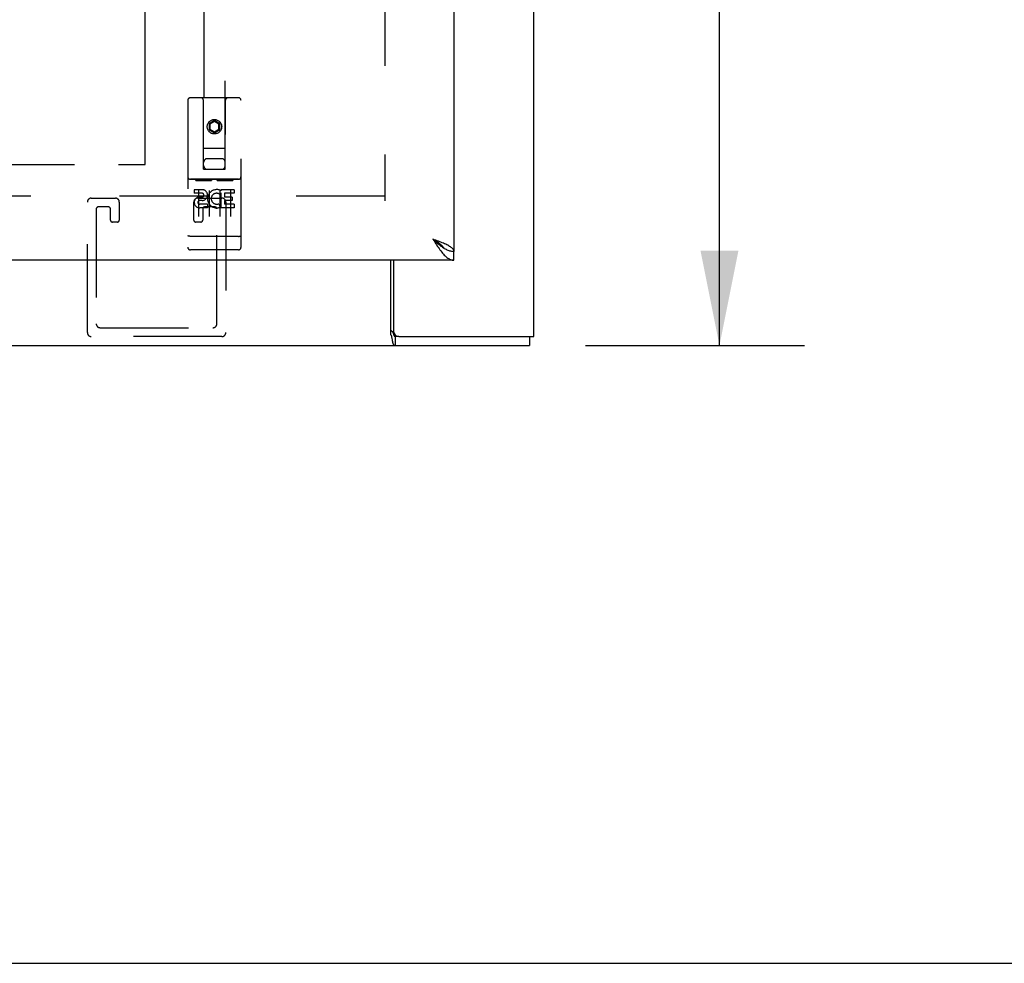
# Model space of a CAD drawing. Header units: inches. Extents: x 0 to 189, y 0 to 122.
# Tile 10 of 44: x 85 to 96, y 0 to 11. Entities that reach past the tile are written whole.
import ezdxf

# ---------------------------------------------------------------- set-up
doc = ezdxf.new("R2010")
doc.units = ezdxf.units.IN
doc.header["$LTSCALE"] = 10.388889
doc.header["$MEASUREMENT"] = 0
doc.linetypes.add('HIDDEN', pattern=[0.2, 0.1, -0.1])
doc.linetypes.add('PHANTOM', pattern=[0.8, 0.45, -0.05, 0.1, -0.05, 0.1, -0.05])
doc.layers.get('0').update_dxf_attribs({"linetype": 'CONTINUOUS'})
for name, color, linetype in [('02___PRT_ALL_AXES', 7, 'CONTINUOUS'), ('AVAIL_DOOR_SPACE', 7, 'CONTINUOUS'), ('DEFAULT_2', 8, 'HIDDEN'), ('DIMENSIONS', 7, 'CONTINUOUS')]:
    doc.layers.add(name, color=color, linetype=linetype)
doc.styles.get("Standard").update_dxf_attribs({"font": 'arial.ttf'})
doc.dimstyles.new('DIMSTYLE_1', dxfattribs={"dimtxt": 0.833333, "dimasz": 1.111111, "dimexe": 0.09, "dimexo": 0.07, "dimgap": 0.0375, "dimtad": 0, "dimtih": 1, "dimtoh": 1, "dimzin": 4, "dimdsep": 46, "dimtxsty": 'Standard', "dimblk": '_FILLED', "dimblk1": '_FILLED', "dimblk2": '_FILLED', "dimcen": 0.09, "dimazin": 1, "dimtfac": 1, "dimtdec": 3, "dimtofl": 0, "dimtmove": 0, "dimatfit": 3, "dimldrblk": '_FILLED', "dimfxl": 0, "dimtolj": 1, "dimtzin": 4, "dimarcsym": 0})

# ---------------------------------------------------------------- blocks, each defined once
blk = doc.blocks.new('_FILLED')
at = {"color": 0, "linetype": 'ByBlock'}
blk.add_solid([(0, 0), (-1, 0.2), (-1, -0.2)], dxfattribs=at)
blk = doc.blocks.new('*D2')
at = {"layer": 'DIMENSIONS', "color": 2, "linetype": 'Continuous'}
for p, q in [((91.389, 85.992), (93.963, 85.992)), ((92.963, 85.992), (92.963, 47.455)), ((92.963, 7.252), (92.963, 45.788)), ((91.389, 7.252), (93.963, 7.252))]:
    blk.add_line(p, q, dxfattribs=at)
at = {"layer": 'DIMENSIONS', "color": 2, "linetype": 'Continuous', "xscale": 1.1111111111, "yscale": 1.1111111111, "zscale": 1.1111111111}
for p, rotation in [((92.963, 85.992), 90), ((92.963, 7.252), 270)]:
    blk.add_blockref('_FILLED', p, dxfattribs=dict(at, rotation=rotation))
at = {"layer": 'DIMENSIONS', "color": 2, "linetype": 'Continuous', "insert": (92.963, 47.038), "char_height": 0.8333, "width": 2.91202, "attachment_point": 2, "line_spacing_factor": 0.9}
blk.add_mtext('78.74', dxfattribs=at)
blk = doc.blocks.new('*D8')
at = {"layer": 'DIMENSIONS', "color": 2, "linetype": 'Continuous'}
for p, q in [((73.545, 83.867), (73.545, 47.455)), ((73.545, 9.377), (73.545, 45.788))]:
    blk.add_line(p, q, dxfattribs=at)
at = {"layer": 'DIMENSIONS', "color": 2, "linetype": 'Continuous', "xscale": 1.1111111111, "yscale": 1.1111111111, "zscale": 1.1111111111}
for p, rotation in [((73.545, 83.867), 90), ((73.545, 9.377), 270)]:
    blk.add_blockref('_FILLED', p, dxfattribs=dict(at, rotation=rotation))
at = {"layer": 'DIMENSIONS', "color": 2, "linetype": 'Continuous', "insert": (73.545, 47.038), "char_height": 0.8333, "width": 2.91202, "attachment_point": 2, "line_spacing_factor": 0.9}
blk.add_mtext('74.49', dxfattribs=at)
blk = doc.blocks.new('*D9')
at = {"layer": 'DIMENSIONS', "color": 2, "linetype": 'Continuous'}
for p, q in [((73.545, 9.377), (73.545, 11.599)), ((73.545, 8.252), (73.545, 5.715)), ((73.545, 5.715), (74.33, 5.715))]:
    blk.add_line(p, q, dxfattribs=at)
at = {"layer": 'DIMENSIONS', "color": 2, "linetype": 'Continuous', "xscale": 1.1111111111, "yscale": 1.1111111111, "zscale": 1.1111111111}
for p, rotation in [((73.545, 9.377), 270), ((73.545, 8.252), 90)]:
    blk.add_blockref('_FILLED', p, dxfattribs=dict(at, rotation=rotation))
at = {"layer": 'DIMENSIONS', "color": 2, "linetype": 'Continuous', "insert": (74.747, 6.132), "char_height": 0.8333, "width": 2.26456, "attachment_point": 1, "line_spacing_factor": 0.9}
blk.add_mtext('1.13', dxfattribs=at)
blk = doc.blocks.new('*D12')
at = {"layer": 'DIMENSIONS', "color": 2, "linetype": 'Continuous'}
for p, q in [((86.22, 63.15), (83.913, 63.15)), ((89.845, 63.15), (92.068, 63.15))]:
    blk.add_line(p, q, dxfattribs=at)
at = {"layer": 'DIMENSIONS', "color": 2, "linetype": 'Continuous', "xscale": 1.1111111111, "yscale": 1.1111111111, "zscale": 1.1111111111}
blk.add_blockref('_FILLED', (86.22, 63.15), dxfattribs=at)
at = {"layer": 'DIMENSIONS', "color": 2, "linetype": 'Continuous', "xscale": 1.1111111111, "yscale": 1.1111111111, "zscale": 1.1111111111, "rotation": 180}
blk.add_blockref('_FILLED', (89.845, 63.15), dxfattribs=at)
at = {"layer": 'DIMENSIONS', "color": 2, "linetype": 'Continuous', "insert": (83.496, 63.566), "char_height": 0.8333, "width": 2.26456, "attachment_point": 3, "line_spacing_factor": 0.9}
blk.add_mtext('3.63', dxfattribs=at)

msp = doc.modelspace()

# ---------------------------------------------------------------- linework, layer by layer
at = {"color": 3, "linetype": 'Continuous'}
for p, q in [((90.783, 7.356), (90.783, 85.888)), ((89.845, 84.888), (89.845, 8.356)), ((89.845, 8.252), (67.536, 8.252)), ((89.106, 7.376), (89.106, 8.252)), ((89.137, 8.252), (89.137, 7.416)), ((89.117, 7.332), (89.119, 7.316)), ((89.197, 7.356), (90.783, 7.356)), ((67.213, 7.252), (90.731, 7.252))]:
    msp.add_line(p, q, dxfattribs=at)
at = {"color": 7, "linetype": 'Continuous'}
for p, q in [((89.722, 8.398), (89.732, 8.391)), ((89.845, 8.252), (89.845, 8.356)), ((89.197, 7.356), (89.156, 7.356)), ((89.156, 7.356), (89.156, 7.252)), ((90.731, 7.356), (90.731, 7.252)), ((0, 0), (188.889, 0))]:
    msp.add_line(p, q, dxfattribs=at)
at = {"color": 3, "linetype": 'Continuous'}
for points in [[(89.749, 8.439), (89.736, 8.445), (89.722, 8.451), (89.708, 8.457), (89.693, 8.463), (89.678, 8.469), (89.663, 8.475), (89.647, 8.481), (89.631, 8.486), (89.615, 8.492), (89.599, 8.498)], [(89.599, 8.498), (89.609, 8.482), (89.619, 8.466), (89.63, 8.45), (89.64, 8.435), (89.65, 8.419), (89.661, 8.404), (89.671, 8.389), (89.681, 8.375), (89.691, 8.361)], [(89.691, 8.361), (89.702, 8.348), (89.712, 8.336), (89.722, 8.324), (89.732, 8.313), (89.743, 8.303), (89.753, 8.293), (89.763, 8.285), (89.774, 8.277), (89.784, 8.271), (89.794, 8.265), (89.804, 8.26), (89.815, 8.257), (89.825, 8.254), (89.835, 8.252), (89.845, 8.252)], [(89.845, 8.356), (89.845, 8.362), (89.843, 8.368), (89.841, 8.374), (89.837, 8.38), (89.832, 8.386), (89.827, 8.391), (89.82, 8.397), (89.812, 8.403), (89.804, 8.409), (89.794, 8.415), (89.784, 8.421), (89.773, 8.427), (89.761, 8.433), (89.749, 8.439)], [(89.106, 7.376), (89.107, 7.374), (89.108, 7.371), (89.109, 7.368), (89.111, 7.364), (89.112, 7.359), (89.113, 7.354), (89.114, 7.349), (89.115, 7.343), (89.116, 7.338), (89.117, 7.332)], [(89.119, 7.316), (89.12, 7.31), (89.121, 7.305), (89.122, 7.301), (89.123, 7.296), (89.124, 7.292), (89.124, 7.288), (89.125, 7.284), (89.126, 7.281), (89.128, 7.278), (89.129, 7.274), (89.13, 7.271), (89.132, 7.268), (89.133, 7.265), (89.135, 7.263), (89.136, 7.261), (89.138, 7.259), (89.14, 7.258), (89.141, 7.256), (89.143, 7.255), (89.145, 7.254), (89.147, 7.253), (89.149, 7.253), (89.151, 7.252), (89.153, 7.252), (89.156, 7.252)]]:
    msp.add_lwpolyline(points, dxfattribs=at)
at = {"color": 7, "linetype": 'Continuous'}
for points in [[(89.599, 8.498), (89.609, 8.489), (89.619, 8.48), (89.63, 8.471), (89.64, 8.461), (89.65, 8.453), (89.661, 8.444), (89.671, 8.435), (89.681, 8.427), (89.691, 8.419), (89.702, 8.412), (89.712, 8.404), (89.722, 8.398)], [(89.73, 8.393), (89.726, 8.399), (89.72, 8.406), (89.714, 8.413), (89.707, 8.42), (89.7, 8.427), (89.691, 8.434), (89.683, 8.441), (89.673, 8.448), (89.664, 8.456), (89.653, 8.463), (89.643, 8.47), (89.632, 8.477), (89.621, 8.484), (89.61, 8.491), (89.599, 8.498)], [(89.732, 8.391), (89.743, 8.385), (89.753, 8.38), (89.763, 8.375), (89.774, 8.371), (89.784, 8.367), (89.794, 8.363), (89.804, 8.361), (89.815, 8.359), (89.825, 8.357), (89.835, 8.356), (89.845, 8.356)], [(89.106, 7.428), (89.108, 7.427), (89.11, 7.426), (89.112, 7.424), (89.114, 7.423), (89.116, 7.421), (89.117, 7.42), (89.119, 7.418), (89.121, 7.416), (89.122, 7.414), (89.124, 7.411), (89.125, 7.409), (89.127, 7.406), (89.128, 7.403), (89.13, 7.4), (89.131, 7.397), (89.132, 7.394), (89.133, 7.391), (89.134, 7.388)], [(89.134, 7.388), (89.137, 7.381), (89.138, 7.378), (89.139, 7.375), (89.14, 7.372), (89.141, 7.369), (89.143, 7.366), (89.144, 7.364), (89.145, 7.362), (89.147, 7.36), (89.148, 7.359), (89.15, 7.357), (89.151, 7.357), (89.153, 7.356), (89.154, 7.356), (89.156, 7.356)]]:
    msp.add_lwpolyline(points, dxfattribs=at)
at = {"color": 3, "linetype": 'Continuous'}
msp.add_arc((89.197, 7.416), 0.06, 180, 270, dxfattribs=at)
at = {"layer": '02___PRT_ALL_AXES', "color": 8, "linetype": 'HIDDEN'}
for p, q in [((87.315, 9.202), (86.75, 9.202)), ((86.888, 9.08), (86.796, 9.08)), ((86.796, 9.08), (86.796, 9.038)), ((86.888, 9.038), (86.796, 9.038)), ((87.109, 9.045), (87.096, 9.026)), ((87.105, 9.07), (87.109, 9.068)), ((87.265, 9.08), (87.109, 9.08)), ((87.109, 9.08), (87.109, 9.068)), ((87.109, 9.045), (87.109, 8.867)), ((87.265, 9.038), (87.151, 9.038)), ((87.151, 9.038), (87.151, 8.994)), ((87.265, 9.08), (87.265, 9.038)), ((86.892, 8.994), (86.846, 8.994)), ((86.888, 8.953), (86.86, 8.953)), ((86.952, 8.91), (86.86, 8.91)), ((86.952, 8.91), (86.952, 8.867)), ((87.084, 8.915), (87.101, 8.876)), ((87.243, 8.994), (87.151, 8.994)), ((87.243, 8.952), (87.151, 8.952)), ((87.151, 8.952), (87.151, 8.91)), ((87.265, 8.91), (87.151, 8.91)), ((87.243, 8.994), (87.243, 8.952)), ((87.265, 8.91), (87.265, 8.867)), ((86.952, 8.867), (86.86, 8.867)), ((87.265, 8.867), (87.109, 8.867)), ((87.315, 8.374), (86.75, 8.374))]:
    msp.add_line(p, q, dxfattribs=at)
msp.add_circle((87.033, 9.819), 0.085, dxfattribs=at)
for centre, radius, start, end in [((86.888, 9.017), 0.0635, 270, 90), ((86.888, 9.016), 0.0219, 280.307, 90), ((87.059, 8.974), 0.107, 64.2636, 293.4027), ((87.059, 8.974), 0.0639, 54.8895, 293.4026), ((86.86, 8.931), 0.0644, 102.2995, 270.0775), ((86.86, 8.931), 0.0219, 89.9011, 270)]:
    msp.add_arc(centre, radius, start, end, dxfattribs=at)
at = {"layer": 'AVAIL_DOOR_SPACE', "color": 40, "linetype": 'PHANTOM'}
for p, q in [((86.22, 9.377), (86.22, 39.921)), ((69.286, 9.377), (86.22, 9.377))]:
    msp.add_line(p, q, dxfattribs=at)
at = {"layer": 'DEFAULT_2', "color": 8, "linetype": 'HIDDEN'}
for p, q in [((89.033, 84.294), (89.033, 8.95)), ((86.908, 44.451), (86.908, 9.319)), ((87.158, 9.319), (87.158, 44.451)), ((86.72, 10.129), (86.72, 8.404)), ((87.315, 10.159), (86.75, 10.159)), ((86.906, 9.319), (86.903, 10.129)), ((87.159, 9.319), (87.163, 10.129)), ((87.345, 8.404), (87.345, 10.129)), ((87.033, 9.892), (86.97, 9.856)), ((86.97, 9.856), (86.98, 9.85)), ((86.97, 9.856), (86.97, 9.784)), ((87.033, 9.88), (86.98, 9.85)), ((86.98, 9.85), (86.98, 9.789)), ((87.095, 9.856), (87.033, 9.892)), ((87.033, 9.892), (87.033, 9.88)), ((87.085, 9.85), (87.033, 9.88)), ((87.095, 9.856), (87.085, 9.85)), ((87.085, 9.789), (87.085, 9.85)), ((87.095, 9.784), (87.095, 9.856)), ((86.97, 9.784), (86.98, 9.789)), ((86.97, 9.784), (87.033, 9.747)), ((86.98, 9.789), (87.033, 9.759)), ((87.033, 9.759), (87.085, 9.789)), ((87.033, 9.747), (87.095, 9.784)), ((87.033, 9.747), (87.033, 9.759)), ((87.095, 9.784), (87.085, 9.789)), ((86.905, 9.569), (87.16, 9.569)), ((87.118, 9.444), (86.948, 9.444)), ((86.906, 9.319), (86.908, 9.319)), ((86.908, 9.319), (87.158, 9.319)), ((87.158, 9.319), (87.159, 9.319)), ((86.75, 9.202), (87.315, 9.202)), ((86.822, 9.186), (86.994, 9.186)), ((87.072, 9.186), (87.244, 9.186)), ((86.845, 9.071), (86.845, 8.765)), ((86.97, 9.071), (86.97, 8.765)), ((87.095, 9.071), (87.095, 8.765)), ((87.22, 9.071), (87.22, 8.765)), ((89.033, 9.002), (68.911, 9.002)), ((85.541, 7.402), (85.541, 8.935)), ((85.587, 8.981), (85.87, 8.981)), ((85.916, 8.935), (85.916, 8.723)), ((86.791, 8.723), (86.791, 8.935)), ((86.837, 8.981), (87.12, 8.981)), ((87.166, 8.935), (87.166, 7.402)), ((85.645, 8.854), (85.645, 7.506)), ((85.789, 8.877), (85.668, 8.877)), ((85.812, 8.723), (85.812, 8.854)), ((86.895, 8.854), (86.895, 8.723)), ((87.039, 8.877), (86.918, 8.877)), ((87.062, 7.506), (87.062, 8.854)), ((85.893, 8.7), (85.835, 8.7)), ((86.872, 8.7), (86.814, 8.7)), ((86.738, 8.533), (86.737, 8.533)), ((86.739, 8.533), (86.738, 8.533)), ((86.74, 8.533), (86.739, 8.533)), ((86.739, 8.533), (86.739, 8.533)), ((86.741, 8.533), (86.74, 8.533)), ((86.742, 8.533), (86.741, 8.533)), ((86.743, 8.533), (86.742, 8.533)), ((86.744, 8.532), (86.743, 8.533)), ((86.743, 8.533), (86.743, 8.533)), ((86.745, 8.532), (86.744, 8.532)), ((86.746, 8.532), (86.745, 8.532)), ((86.747, 8.532), (86.746, 8.532)), ((86.749, 8.532), (86.748, 8.532)), ((86.75, 8.532), (86.749, 8.532)), ((87.316, 8.532), (86.75, 8.532)), ((86.75, 8.532), (86.75, 8.532)), ((87.316, 8.532), (87.317, 8.532)), ((87.317, 8.532), (87.318, 8.532)), ((87.318, 8.532), (87.319, 8.532)), ((87.318, 8.532), (87.318, 8.532)), ((87.319, 8.532), (87.32, 8.532)), ((87.32, 8.532), (87.321, 8.532)), ((87.321, 8.532), (87.322, 8.532)), ((87.322, 8.533), (87.323, 8.533)), ((87.322, 8.532), (87.322, 8.533)), ((87.323, 8.533), (87.324, 8.533)), ((87.324, 8.533), (87.325, 8.533)), ((87.325, 8.533), (87.326, 8.533)), ((87.326, 8.533), (87.327, 8.533)), ((87.326, 8.533), (87.326, 8.533)), ((87.327, 8.533), (87.328, 8.533)), ((87.328, 8.533), (87.329, 8.533)), ((87.329, 8.533), (87.33, 8.533)), ((87, 8.374), (86.815, 8.374)), ((87.25, 8.374), (87.065, 8.374)), ((85.691, 7.46), (87.016, 7.46)), ((87.12, 7.356), (85.587, 7.356))]:
    msp.add_line(p, q, dxfattribs=at)
for points in [[(86.815, 9.185), (86.815, 9.185), (86.816, 9.185), (86.816, 9.185), (86.816, 9.185), (86.816, 9.185), (86.816, 9.185), (86.816, 9.185), (86.816, 9.185), (86.816, 9.185), (86.816, 9.186), (86.816, 9.186), (86.817, 9.186), (86.817, 9.186), (86.817, 9.186), (86.817, 9.186), (86.817, 9.186), (86.817, 9.186), (86.817, 9.186), (86.817, 9.186), (86.818, 9.186), (86.818, 9.186), (86.818, 9.186), (86.818, 9.186), (86.818, 9.186), (86.818, 9.186), (86.818, 9.186), (86.819, 9.186), (86.819, 9.186), (86.819, 9.186), (86.819, 9.186), (86.819, 9.186), (86.819, 9.186), (86.819, 9.186), (86.82, 9.186), (86.82, 9.186), (86.82, 9.186), (86.82, 9.186), (86.82, 9.186), (86.821, 9.186), (86.821, 9.186), (86.821, 9.186), (86.821, 9.186), (86.821, 9.186), (86.822, 9.186), (86.822, 9.186)], [(86.994, 9.186), (86.994, 9.186), (86.994, 9.186), (86.994, 9.186), (86.995, 9.186), (86.995, 9.186), (86.995, 9.186), (86.995, 9.186), (86.995, 9.186), (86.996, 9.186), (86.996, 9.186), (86.996, 9.186), (86.996, 9.186), (86.996, 9.186), (86.996, 9.186), (86.997, 9.186), (86.997, 9.186), (86.997, 9.186), (86.997, 9.186), (86.997, 9.186), (86.997, 9.186), (86.998, 9.186), (86.998, 9.186), (86.998, 9.186), (86.998, 9.186), (86.998, 9.186), (86.998, 9.186), (86.998, 9.186), (86.999, 9.186), (86.999, 9.186), (86.999, 9.186), (86.999, 9.186), (86.999, 9.186), (86.999, 9.186), (86.999, 9.186), (86.999, 9.186), (86.999, 9.186), (87, 9.185), (87, 9.185), (87, 9.185), (87, 9.185), (87, 9.185), (87, 9.185), (87, 9.185), (87, 9.185), (87, 9.185), (87, 9.185)], [(87.065, 9.185), (87.065, 9.185), (87.066, 9.185), (87.066, 9.185), (87.066, 9.185), (87.066, 9.185), (87.066, 9.185), (87.066, 9.185), (87.066, 9.185), (87.066, 9.185), (87.066, 9.186), (87.066, 9.186), (87.067, 9.186), (87.067, 9.186), (87.067, 9.186), (87.067, 9.186), (87.067, 9.186), (87.067, 9.186), (87.067, 9.186), (87.067, 9.186), (87.068, 9.186), (87.068, 9.186), (87.068, 9.186), (87.068, 9.186), (87.068, 9.186), (87.068, 9.186), (87.068, 9.186), (87.069, 9.186), (87.069, 9.186), (87.069, 9.186), (87.069, 9.186), (87.069, 9.186), (87.069, 9.186), (87.069, 9.186), (87.07, 9.186), (87.07, 9.186), (87.07, 9.186), (87.07, 9.186), (87.07, 9.186), (87.071, 9.186), (87.071, 9.186), (87.071, 9.186), (87.071, 9.186), (87.071, 9.186), (87.072, 9.186), (87.072, 9.186)], [(87.244, 9.186), (87.244, 9.186), (87.244, 9.186), (87.244, 9.186), (87.245, 9.186), (87.245, 9.186), (87.245, 9.186), (87.245, 9.186), (87.245, 9.186), (87.246, 9.186), (87.246, 9.186), (87.246, 9.186), (87.246, 9.186), (87.246, 9.186), (87.246, 9.186), (87.247, 9.186), (87.247, 9.186), (87.247, 9.186), (87.247, 9.186), (87.247, 9.186), (87.247, 9.186), (87.248, 9.186), (87.248, 9.186), (87.248, 9.186), (87.248, 9.186), (87.248, 9.186), (87.248, 9.186), (87.248, 9.186), (87.249, 9.186), (87.249, 9.186), (87.249, 9.186), (87.249, 9.186), (87.249, 9.186), (87.249, 9.186), (87.249, 9.186), (87.249, 9.186), (87.249, 9.186), (87.25, 9.185), (87.25, 9.185), (87.25, 9.185), (87.25, 9.185), (87.25, 9.185), (87.25, 9.185), (87.25, 9.185), (87.25, 9.185), (87.25, 9.185), (87.25, 9.185)], [(86.737, 8.533), (86.736, 8.533), (86.736, 8.533), (86.736, 8.533), (86.735, 8.533), (86.735, 8.533), (86.734, 8.533), (86.734, 8.534), (86.734, 8.534), (86.733, 8.534), (86.733, 8.534), (86.733, 8.534), (86.732, 8.534), (86.732, 8.534), (86.732, 8.534), (86.731, 8.534), (86.731, 8.534), (86.731, 8.534), (86.73, 8.534), (86.73, 8.534), (86.73, 8.534), (86.729, 8.534), (86.729, 8.534), (86.729, 8.535), (86.729, 8.535), (86.728, 8.535), (86.728, 8.535), (86.728, 8.535), (86.727, 8.535), (86.727, 8.535), (86.727, 8.535), (86.727, 8.535), (86.726, 8.535), (86.726, 8.535), (86.726, 8.535), (86.726, 8.536), (86.725, 8.536), (86.725, 8.536), (86.725, 8.536), (86.725, 8.536), (86.725, 8.536), (86.724, 8.536), (86.724, 8.536), (86.724, 8.536), (86.724, 8.536), (86.724, 8.536), (86.723, 8.537), (86.723, 8.537), (86.723, 8.537), (86.723, 8.537), (86.723, 8.537), (86.723, 8.537), (86.722, 8.537), (86.722, 8.537), (86.722, 8.537), (86.722, 8.537), (86.722, 8.537), (86.722, 8.538), (86.722, 8.538), (86.721, 8.538), (86.721, 8.538), (86.721, 8.538), (86.721, 8.538), (86.721, 8.538), (86.721, 8.538), (86.721, 8.538), (86.721, 8.539), (86.721, 8.539), (86.721, 8.539), (86.721, 8.539), (86.721, 8.539), (86.721, 8.539), (86.721, 8.539), (86.72, 8.539), (86.72, 8.539), (86.72, 8.539), (86.72, 8.54), (86.72, 8.54), (86.72, 8.54)], [(86.748, 8.532), (86.747, 8.532), (86.747, 8.532)], [(87.33, 8.533), (87.33, 8.533), (87.33, 8.533), (87.331, 8.533), (87.331, 8.533), (87.331, 8.533), (87.332, 8.534), (87.332, 8.534), (87.332, 8.534), (87.333, 8.534), (87.333, 8.534), (87.333, 8.534), (87.334, 8.534), (87.334, 8.534), (87.334, 8.534), (87.335, 8.534), (87.335, 8.534), (87.335, 8.534), (87.336, 8.534), (87.336, 8.534), (87.336, 8.534), (87.337, 8.534), (87.337, 8.535), (87.337, 8.535), (87.337, 8.535), (87.338, 8.535), (87.338, 8.535), (87.338, 8.535), (87.339, 8.535), (87.339, 8.535), (87.339, 8.535), (87.339, 8.535), (87.34, 8.535), (87.34, 8.535), (87.34, 8.536), (87.34, 8.536), (87.341, 8.536), (87.341, 8.536), (87.341, 8.536), (87.341, 8.536), (87.341, 8.536), (87.342, 8.536), (87.342, 8.536), (87.342, 8.536), (87.342, 8.536), (87.342, 8.537), (87.343, 8.537), (87.343, 8.537), (87.343, 8.537), (87.343, 8.537), (87.343, 8.537), (87.343, 8.537), (87.344, 8.537), (87.344, 8.537), (87.344, 8.537), (87.344, 8.537), (87.344, 8.538), (87.344, 8.538), (87.344, 8.538), (87.344, 8.538), (87.345, 8.538), (87.345, 8.538), (87.345, 8.538), (87.345, 8.538), (87.345, 8.538), (87.345, 8.539), (87.345, 8.539), (87.345, 8.539), (87.345, 8.539), (87.345, 8.539), (87.345, 8.539), (87.345, 8.539), (87.345, 8.539), (87.345, 8.539), (87.345, 8.539), (87.345, 8.54), (87.345, 8.54), (87.345, 8.54)]]:
    msp.add_lwpolyline(points, dxfattribs=at)
msp.add_circle((87.033, 9.819), 0.0845, dxfattribs=at)
for centre, radius, start, end in [((86.75, 10.129), 0.03, 90, 180), ((86.873, 10.129), 0.03, 0, 90), ((87.193, 10.129), 0.03, 90, 180), ((87.315, 10.129), 0.03, 0, 90), ((86.948, 9.404), 0.04, 90, 180), ((87.118, 9.404), 0.04, 0, 90), ((86.948, 9.359), 0.04, 180, 270), ((87.118, 9.359), 0.04, 270, 360), ((86.75, 9.232), 0.03, 180, 270), ((87.315, 9.232), 0.03, 270, 360), ((85.587, 8.935), 0.046, 90, 180), ((85.87, 8.935), 0.046, 0, 90), ((86.837, 8.935), 0.046, 90, 180), ((87.12, 8.935), 0.046, 0, 90), ((85.668, 8.854), 0.023, 90, 180), ((85.789, 8.854), 0.023, 0, 90), ((86.918, 8.854), 0.023, 90, 180), ((87.039, 8.854), 0.023, 0, 90), ((85.835, 8.723), 0.023, 180, 270), ((85.893, 8.723), 0.023, 270, 360), ((86.814, 8.723), 0.023, 180, 270), ((86.872, 8.723), 0.023, 270, 360), ((86.75, 8.404), 0.03, 180, 270), ((87.315, 8.404), 0.03, 270, 360), ((85.587, 7.402), 0.046, 180, 270), ((85.691, 7.506), 0.046, 180, 270), ((87.016, 7.506), 0.046, 270, 360), ((87.12, 7.402), 0.046, 270, 360)]:
    msp.add_arc(centre, radius, start, end, dxfattribs=at)

# ---------------------------------------------------------------- dimensions: what is measured, and where the dimension line sits
at = {"layer": 'DIMENSIONS', "color": 2, "linetype": 'Continuous'}
for base, p1, p2, picture, middle in [((92.963, 7.252), (91.319, 85.992), (91.319, 7.252), '*D2', (92.963, 46.617)), ((73.545, 9.377), (86.22, 83.867), (86.22, 9.377), '*D8', (73.544, 46.617)), ((73.544634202, 8.251816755), (86.220405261, 9.376816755), (89.845405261, 8.251816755), '*D9', (75.915356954, 5.710712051))]:
    dim = msp.add_linear_dim(base=base, p1=p1, p2=p2, angle=270, text='<>\\P[]', dimstyle='DIMSTYLE_1', dxfattribs=at)
    dim.commit()
    dim.dimension.update_dxf_attribs({"geometry": picture, "text_midpoint": middle, "dimtype": 160})
dim = msp.add_linear_dim(base=(89.845405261, 63.149706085), p1=(86.220405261, 83.866816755), p2=(89.845405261, 8.355816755), text='<>\\P[]', dimstyle='DIMSTYLE_1', dxfattribs=at)
dim.commit()
dim.dimension.update_dxf_attribs({"geometry": '*D12', "text_midpoint": (82.362991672, 63.145059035), "dimtype": 160})

doc.saveas('drawing.dxf')
